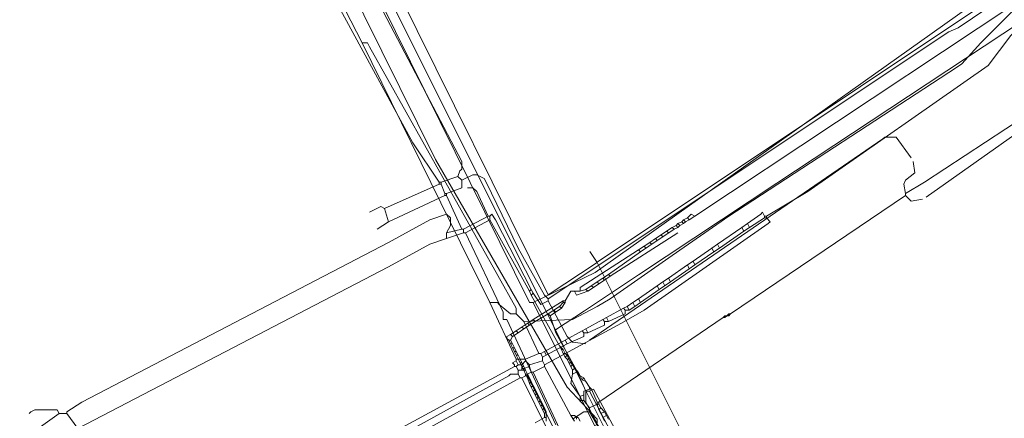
# Model space of a CAD drawing. Header units: metres. Extents: x 92810 to 93633, y 464687 to 465459.
# Tile 67 of 256: x 93037 to 93074, y 464863 to 464878. Entities that reach past the tile are written whole.
import ezdxf

# ---------------------------------------------------------------- set-up
doc = ezdxf.new("R2010")
doc.units = ezdxf.units.M
for name, color, linetype, lineweight, transparency in [('B-OI-KL-DATA_KPN-G', 90, 'SI_B_DATA_KPN', 18, 0.4), ('B-OI-KL-DATA_LIANDER-G', 90, 'SI_B_DATA_LIANDER', 18, 0.4), ('B-OI-KL-DATA_ZIGGO BV-G', 90, 'SI_B_DATA_ZIGGO', 18, 0.4), ('B-OI-KL-ET_LS_LIANDER-G', 190, 'SI_B_ET_LS_LIANDER', 18, 0.4), ('B-OI-KL-ET_MS_LIANDER-G', 130, 'SI_B_ET_MS_LIANDER', 18, 0.4), ('B-OI-KL-GAS_LD_LIANDER-G', 30, 'SI_B_GAS_LD_LIANDER', 18, 0.4), ('B-WE-KL-WATER-G', 170, 'KL-WATER-N', 18, 0.4), ('B-WE-KL-WATER_MANTELBUIS-G', 170, 'CONTINUOUS', 18, 0.4)]:
    doc.layers.add(name, color=color, linetype=linetype, lineweight=lineweight, transparency=transparency)
doc.styles.get("Standard").update_dxf_attribs({"font": 'isocp.shx'})
doc.linetypes.add('KL-WATER-N', pattern='A,7,-0.5,[168,NLCS.SHX,S=0.75,R=0,X=0.75,Y=0],-2', length=9.5)
doc.linetypes.add('SI_B_DATA_KPN', pattern='A,5,-2,["KPN",Standard,S=1.5,R=0,X=-0.51,Y=-0.75],-8', length=15)
doc.linetypes.add('SI_B_DATA_LIANDER', pattern='A,5,-2,["LI-DATA",Standard,S=1.5,R=0,X=-0.51,Y=-0.75],-11', length=18)
doc.linetypes.add('SI_B_DATA_ZIGGO', pattern='A,5,-2,["ZIGGO",Standard,S=1.5,R=0,X=-0.51,Y=-0.75],-9', length=16)
doc.linetypes.add('SI_B_ET_LS_LIANDER', pattern='A,5,-2,["LI-LS",Standard,S=1.5,R=0,X=-0.51,Y=-0.75],-10', length=17)
doc.linetypes.add('SI_B_ET_MS_LIANDER', pattern='A,5,-2,["LI-MS",Standard,S=1.5,R=0,X=-0.51,Y=-0.75],-10', length=17)
doc.linetypes.add('SI_B_GAS_LD_LIANDER', pattern='A,5,-2,["LI-G-LD",Standard,S=1.5,R=0,X=-0.51,Y=-0.75],-11', length=18)

msp = doc.modelspace()

# ---------------------------------------------------------------- linework, layer by layer
at = {"layer": 'B-OI-KL-DATA_KPN-G'}
for p, q in [((93061.25, 464868.393), (93060.821, 464868.107)), ((93055.607, 464865.25), (93055.607, 464865.036))]:
    msp.add_line(p, q, dxfattribs=at)
at = {"layer": 'B-OI-KL-DATA_KPN-G', "flags": 128}
for points in [[(93029.821, 464918.036), (93029.964, 464918.036), (93030.107, 464917.821), (93037.25, 464902.679), (93038.25, 464900.679), (93047.821, 464880.821), (93049.321, 464877.893), (93049.536, 464877.464)], [(93097.393, 464896.75), (93097.393, 464896.607), (93074.536, 464878.107), (93074.179, 464877.75), (93073.321, 464876.607), (93066.464, 464871.821), (93064.893, 464870.893)], [(93076.107, 464880.321), (93076.107, 464880.107), (93075.821, 464880.036), (93075.607, 464879.821), (93074.25, 464878.679), (93073.036, 464877.464), (93072.321, 464876.679), (93072.107, 464876.536), (93063.464, 464870.893), (93061.321, 464869.393), (93058.964, 464867.75), (93058.464, 464867.464), (93057.536, 464866.964), (93055.679, 464866.893)], [(93049.536, 464877.464), (93049.75, 464877.464), (93049.821, 464877.321), (93055.393, 464867.393), (93055.393, 464867.179)], [(93049.536, 464877.464), (93054.393, 464867.607)], [(93064.821, 464870.893), (93064.75, 464871.036), (93064.679, 464870.964), (93064.179, 464870.607)], [(93064.893, 464870.821), (93065.036, 464870.679), (93064.964, 464870.607), (93060.25, 464867.321), (93059.393, 464866.821), (93056.464, 464865.25)], [(93064.821, 464870.821), (93064.25, 464870.464)], [(93064.821, 464870.893), (93064.893, 464870.893)], [(93064.821, 464870.893), (93064.821, 464870.821)], [(93064.821, 464870.821), (93064.893, 464870.821)], [(93064.893, 464870.893), (93064.893, 464870.821)], [(93063.964, 464870.464), (93063.036, 464869.821)], [(93064.036, 464870.321), (93063.107, 464869.679)], [(93064.179, 464870.607), (93063.964, 464870.464)], [(93063.964, 464870.464), (93064.036, 464870.321)], [(93064.25, 464870.464), (93064.036, 464870.321)], [(93064.179, 464870.607), (93064.25, 464870.464)], [(93062.821, 464869.679), (93062.107, 464869.179)], [(93062.893, 464869.536), (93062.179, 464869.036)], [(93063.036, 464869.821), (93062.821, 464869.679)], [(93062.821, 464869.679), (93062.893, 464869.536)], [(93063.107, 464869.679), (93062.893, 464869.536)], [(93063.036, 464869.821), (93063.107, 464869.679)], [(93062.107, 464869.179), (93061.893, 464869.036)], [(93062.107, 464869.179), (93062.179, 464869.036)], [(93061.893, 464869.036), (93061.179, 464868.536)], [(93061.964, 464868.893), (93061.25, 464868.393)], [(93061.893, 464869.036), (93061.964, 464868.893)], [(93062.179, 464869.036), (93061.964, 464868.893)], [(93060.964, 464868.393), (93060.75, 464868.25)], [(93061.179, 464868.536), (93060.964, 464868.393)], [(93060.964, 464868.393), (93061.036, 464868.25)], [(93061.179, 464868.536), (93061.25, 464868.393)], [(93060.75, 464868.25), (93060.036, 464867.75)], [(93060.821, 464868.107), (93060.107, 464867.607)], [(93060.75, 464868.25), (93060.821, 464868.107)], [(93060.036, 464867.75), (93059.821, 464867.607)], [(93060.036, 464867.75), (93060.107, 464867.607)], [(93054.393, 464867.607), (93054.679, 464867.607), (93054.75, 464867.536), (93055.179, 464867.179), (93055.393, 464867.179)], [(93054.393, 464867.607), (93055.393, 464865.464)], [(93059.464, 464867.393), (93058.821, 464867.036)], [(93059.536, 464867.321), (93059.536, 464867.179), (93058.893, 464866.893)], [(93059.607, 464867.464), (93059.464, 464867.393)], [(93059.464, 464867.393), (93059.536, 464867.321)], [(93059.536, 464867.321), (93059.679, 464867.321)], [(93059.821, 464867.607), (93059.607, 464867.464)], [(93059.607, 464867.464), (93059.679, 464867.321)], [(93059.893, 464867.464), (93059.679, 464867.321)], [(93059.821, 464867.607), (93059.893, 464867.464)], [(93060.107, 464867.607), (93059.893, 464867.464)], [(93055.393, 464867.179), (93055.679, 464866.893)], [(93055.679, 464866.893), (93056.25, 464865.679)], [(93058.679, 464866.964), (93058.036, 464866.607)], [(93058.75, 464866.893), (93058.75, 464866.75), (93058.107, 464866.464)], [(93058.821, 464867.036), (93058.679, 464866.964)], [(93058.679, 464866.964), (93058.75, 464866.893)], [(93058.75, 464866.893), (93058.893, 464866.893)], [(93058.821, 464867.036), (93058.893, 464866.893)], [(93057.893, 464866.536), (93057.25, 464866.179)], [(93058.036, 464866.607), (93057.893, 464866.536)], [(93057.893, 464866.536), (93057.964, 464866.464)], [(93058.036, 464866.607), (93058.107, 464866.464)], [(93057.25, 464866.179), (93056.464, 464865.75)], [(93057.25, 464866.179), (93057.321, 464866.036)], [(93057.964, 464866.464), (93057.964, 464866.321), (93057.321, 464866.036)], [(93057.964, 464866.464), (93058.107, 464866.464)], [(93057.321, 464866.036), (93056.536, 464865.607)], [(93055.393, 464865.393), (93055.25, 464865.321), (93055.321, 464865.25), (93055.321, 464865.179)], [(93055.75, 464865.464), (93055.393, 464865.464)], [(93055.393, 464865.464), (93055.393, 464865.393)], [(93055.393, 464865.393), (93055.464, 464865.25)], [(93055.75, 464865.393), (93055.607, 464865.25)], [(93056.25, 464865.679), (93055.75, 464865.464)], [(93055.75, 464865.464), (93055.75, 464865.393)], [(93055.75, 464865.393), (93055.893, 464865.25)], [(93056.393, 464865.393), (93055.893, 464865.25)], [(93056.25, 464865.679), (93056.321, 464865.679)], [(93056.464, 464865.75), (93056.321, 464865.679)], [(93056.321, 464865.679), (93056.393, 464865.536)], [(93056.536, 464865.607), (93056.393, 464865.536)], [(93056.393, 464865.536), (93056.393, 464865.393)], [(93056.393, 464865.393), (93056.464, 464865.25)], [(93056.464, 464865.75), (93056.536, 464865.607)], [(93055.321, 464865.179), (93037.964, 464855.75)], [(93055.321, 464865.179), (93055.393, 464865.179)], [(93055.464, 464865.25), (93055.393, 464865.179)], [(93055.393, 464865.179), (93055.464, 464865.036)], [(93055.464, 464865.25), (93055.607, 464865.25)], [(93055.464, 464865.036), (93055.679, 464865.036)], [(93055.464, 464865.036), (93055.464, 464864.893)], [(93055.607, 464865.107), (93055.679, 464865.107)], [(93055.893, 464865.179), (93055.679, 464865.107)], [(93055.679, 464865.107), (93055.679, 464865.036)], [(93055.679, 464865.036), (93055.75, 464864.893)], [(93055.893, 464865.25), (93055.893, 464865.179)], [(93055.893, 464865.179), (93055.964, 464864.964)], [(93056.464, 464865.179), (93056.036, 464864.964)], [(93056.464, 464865.25), (93056.464, 464865.179)], [(93056.464, 464865.179), (93057.464, 464863.321)], [(93055.464, 464864.893), (93055.179, 464864.893), (93055.107, 464864.821), (93038.107, 464855.464)], [(93055.536, 464864.75), (93038.25, 464855.25)], [(93055.464, 464864.893), (93055.536, 464864.75)], [(93055.536, 464864.75), (93055.607, 464864.75)], [(93055.75, 464864.821), (93055.607, 464864.75)], [(93055.607, 464864.75), (93058.607, 464858.679), (93058.821, 464858.75)], [(93055.75, 464864.893), (93055.821, 464864.893)], [(93055.75, 464864.893), (93055.75, 464864.821)], [(93055.75, 464864.821), (93055.821, 464864.821)], [(93055.964, 464864.964), (93055.821, 464864.893)], [(93055.821, 464864.893), (93055.821, 464864.821)], [(93055.821, 464864.821), (93058.821, 464858.821)], [(93055.964, 464864.964), (93056.036, 464864.964)], [(93056.036, 464864.964), (93058.893, 464858.821)], [(93057.464, 464863.321), (93057.607, 464863.321)], [(93057.464, 464863.321), (93057.607, 464863.107)], [(93057.607, 464863.321), (93057.75, 464863.25)], [(93057.607, 464863.321), (93057.679, 464863.25)], [(93057.679, 464863.25), (93057.75, 464863.25)], [(93057.679, 464863.25), (93057.679, 464863.179)], [(93057.75, 464863.25), (93057.821, 464863.107)]]:
    msp.add_lwpolyline(points, dxfattribs=at)
at = {"layer": 'B-OI-KL-DATA_LIANDER-G', "flags": 128}
msp.add_lwpolyline([(93007.607, 464960.893), (93013.75, 464949.321), (93014.607, 464947.821), (93031.393, 464915.964), (93037.75, 464902.464), (93038.75, 464900.464), (93052.321, 464873.036), (93057.321, 464864.393), (93058.464, 464863.179), (93058.464, 464863.036), (93058.25, 464862.607), (93057.964, 464862.607), (93057.964, 464862.536), (93057.321, 464862.25)], dxfattribs=at)
at = {"layer": 'B-OI-KL-DATA_ZIGGO BV-G', "flags": 128}
for points in [[(93078.462, 464882.5), (93058.465, 464869.138)], [(93050.924, 464879.375), (93056.606, 464867.907)], [(93058.186, 464869.553), (93058.462, 464869.136)], [(93058.462, 464869.136), (93056.606, 464867.907)], [(93058.462, 464869.136), (93058.465, 464869.138)], [(93058.462, 464869.136), (93065.63, 464854.8)]]:
    msp.add_lwpolyline(points, dxfattribs=at)
at = {"layer": 'B-OI-KL-ET_LS_LIANDER-G'}
for p, q in [((93040.321, 464897.821), (93053.321, 464872.964)), ((93077.821, 464881.893), (93072.179, 464878.036)), ((93047.464, 464881.036), (93051.464, 464873.679)), ((93071.821, 464877.893), (93056.607, 464867.75)), ((93072.179, 464878.036), (93071.821, 464877.893)), ((93079.321, 464877.536), (93070.964, 464871.607)), ((93076.107, 464875.607), (93070.893, 464872.179)), ((93051.464, 464873.679), (93052.464, 464872.179)), ((93069.321, 464873.821), (93058.179, 464866.179)), ((93069.393, 464873.893), (93069.321, 464873.821)), ((93069.821, 464873.893), (93069.393, 464873.893)), ((93070.393, 464873.107), (93069.821, 464873.893)), ((93053.321, 464872.964), (93053.321, 464872.679)), ((93070.536, 464872.536), (93070.464, 464872.964)), ((93053.25, 464872.607), (93053.179, 464872.393)), ((93053.321, 464872.679), (93053.25, 464872.607)), ((93070.179, 464872.25), (93070.536, 464872.536)), ((93052.464, 464872.179), (93052.536, 464872.179)), ((93052.464, 464872.179), (93052.464, 464872.107)), ((93053.179, 464872.393), (93052.536, 464872.179)), ((93052.536, 464872.179), (93052.536, 464872.107)), ((93053.179, 464872.393), (93053.321, 464872.25)), ((93053.321, 464872.25), (93053.75, 464872.464)), ((93053.321, 464872.25), (93053.321, 464871.964)), ((93053.75, 464872.464), (93053.893, 464872.464)), ((93053.893, 464872.464), (93054.179, 464872.321)), ((93054.179, 464872.321), (93054.25, 464872.179)), ((93054.25, 464872.179), (93055.464, 464869.679)), ((93070.107, 464872.107), (93070.179, 464872.25)), ((93070.893, 464872.179), (93070.179, 464871.75)), ((93052.464, 464872.107), (93050.393, 464871.179)), ((93052.464, 464872.107), (93052.536, 464872.107)), ((93052.536, 464872.107), (93052.679, 464871.75)), ((93052.679, 464871.75), (93052.75, 464871.75)), ((93052.679, 464871.75), (93052.679, 464871.679)), ((93053.321, 464871.964), (93052.75, 464871.75)), ((93052.75, 464871.75), (93052.75, 464871.679)), ((93053.75, 464871.964), (93053.536, 464871.964)), ((93053.893, 464871.821), (93053.75, 464871.964)), ((93054.321, 464870.893), (93053.893, 464871.821)), ((93070.179, 464871.75), (93070.107, 464872.107)), ((93070.179, 464871.75), (93070.179, 464871.679)), ((93052.679, 464871.679), (93050.536, 464870.679)), ((93052.679, 464871.679), (93052.75, 464871.679)), ((93052.75, 464871.679), (93053.321, 464870.393)), ((93070.179, 464871.679), (93063.536, 464867.179)), ((93070.179, 464871.679), (93070.393, 464871.464)), ((93070.393, 464871.464), (93070.821, 464871.536)), ((93050.25, 464871.25), (93049.821, 464871.036)), ((93050.393, 464871.179), (93050.25, 464871.25)), ((93050.393, 464871.179), (93050.536, 464870.679)), ((93050.536, 464870.679), (93050.107, 464870.393)), ((93052.107, 464870.75), (93050.536, 464869.893)), ((93052.75, 464870.964), (93052.107, 464870.75)), ((93052.893, 464870.821), (93052.75, 464870.964)), ((93052.893, 464870.536), (93052.893, 464870.821)), ((93054.321, 464870.893), (93053.393, 464870.393)), ((93054.393, 464870.75), (93053.464, 464870.25)), ((93054.321, 464870.893), (93054.393, 464870.893)), ((93054.393, 464870.893), (93054.464, 464870.964)), ((93054.393, 464870.893), (93054.393, 464870.75)), ((93054.393, 464870.75), (93055.893, 464868.036)), ((93054.464, 464870.964), (93054.607, 464870.75)), ((93054.607, 464870.75), (93055.964, 464868.107)), ((93052.75, 464870.25), (93052.893, 464870.536)), ((93053.321, 464870.393), (93052.75, 464870.25)), ((93052.75, 464870.25), (93052.75, 464870.036)), ((93053.393, 464870.25), (93052.75, 464870.036)), ((93053.321, 464870.393), (93053.393, 464870.393)), ((93053.393, 464870.393), (93053.393, 464870.25)), ((93053.393, 464870.25), (93053.464, 464870.25)), ((93053.464, 464870.25), (93054.893, 464867.25)), ((93050.536, 464869.893), (93038.893, 464863.821)), ((93052.75, 464870.036), (93052.107, 464869.821)), ((93052.107, 464869.821), (93050.536, 464868.964)), ((93055.464, 464869.679), (93056.464, 464867.893)), ((93050.536, 464868.964), (93038.75, 464862.821)), ((93055.964, 464868.107), (93055.893, 464868.036)), ((93055.893, 464868.036), (93055.964, 464867.893)), ((93055.964, 464868.107), (93056.036, 464867.964)), ((93056.036, 464867.964), (93055.964, 464867.893)), ((93055.964, 464867.893), (93057.036, 464865.964)), ((93056.036, 464867.964), (93056.321, 464867.536)), ((93056.321, 464867.536), (93056.607, 464867.679)), ((93056.464, 464867.893), (93056.607, 464867.75)), ((93056.607, 464867.75), (93056.607, 464867.679)), ((93056.607, 464867.679), (93057.321, 464866.321)), ((93054.893, 464867.25), (93054.893, 464866.964)), ((93054.893, 464866.964), (93055.036, 464866.964)), ((93055.036, 464866.964), (93056.893, 464862.964)), ((93063.25, 464867.036), (93058.536, 464863.821)), ((93063.321, 464867.107), (93063.25, 464867.036)), ((93063.25, 464867.036), (93063.321, 464867.036)), ((93063.321, 464867.107), (93063.464, 464867.107)), ((93063.321, 464867.107), (93063.321, 464867.036)), ((93063.393, 464867.107), (93063.321, 464867.036)), ((93063.464, 464867.179), (93063.393, 464867.107)), ((93063.464, 464867.179), (93063.536, 464867.179)), ((93063.464, 464867.179), (93063.464, 464867.107)), ((93063.536, 464867.179), (93063.464, 464867.107)), ((93057.321, 464866.321), (93057.536, 464866.107)), ((93057.036, 464865.964), (93057.179, 464865.821)), ((93057.036, 464865.964), (93057.107, 464865.821)), ((93057.107, 464865.821), (93057.179, 464865.821)), ((93057.107, 464865.821), (93057.179, 464865.679)), ((93057.179, 464865.821), (93057.25, 464865.679)), ((93057.536, 464866.107), (93058.036, 464866.036)), ((93057.179, 464865.679), (93057.25, 464865.679)), ((93057.179, 464865.679), (93057.25, 464865.536)), ((93057.25, 464865.679), (93057.321, 464865.607)), ((93057.321, 464865.607), (93057.25, 464865.536)), ((93057.25, 464865.536), (93057.321, 464865.464)), ((93057.321, 464865.607), (93057.393, 464865.464)), ((93057.321, 464865.464), (93057.393, 464865.464)), ((93057.321, 464865.464), (93057.393, 464865.321)), ((93057.393, 464865.464), (93057.464, 464865.321)), ((93057.393, 464865.321), (93057.464, 464865.321)), ((93057.393, 464865.321), (93057.464, 464865.179)), ((93057.464, 464865.321), (93057.536, 464865.25)), ((93057.536, 464865.25), (93057.464, 464865.179)), ((93057.464, 464865.179), (93057.536, 464865.036)), ((93057.536, 464865.25), (93057.607, 464865.107)), ((93057.607, 464865.107), (93057.536, 464865.036)), ((93057.536, 464865.036), (93057.536, 464864.893)), ((93057.607, 464865.107), (93057.679, 464865.036)), ((93057.679, 464865.036), (93057.679, 464864.964)), ((93057.679, 464865.036), (93057.75, 464864.964)), ((93057.536, 464864.893), (93057.464, 464864.536)), ((93057.679, 464864.964), (93057.536, 464864.893)), ((93057.679, 464864.964), (93057.75, 464864.964)), ((93057.75, 464864.964), (93057.821, 464864.821)), ((93057.821, 464864.821), (93057.964, 464864.75)), ((93057.821, 464864.821), (93057.893, 464864.679)), ((93057.964, 464864.75), (93057.893, 464864.679)), ((93057.893, 464864.679), (93058.036, 464864.607)), ((93057.964, 464864.75), (93058.036, 464864.607)), ((93057.464, 464864.536), (93057.536, 464864.464)), ((93057.536, 464864.464), (93057.821, 464864.036)), ((93058.179, 464864.321), (93057.964, 464864.25)), ((93058.036, 464864.607), (93058.179, 464864.393)), ((93058.179, 464864.393), (93058.179, 464864.321)), ((93058.179, 464864.393), (93058.25, 464864.321)), ((93058.179, 464864.321), (93058.25, 464864.321)), ((93058.25, 464864.321), (93058.464, 464863.821)), ((93057.964, 464864.107), (93057.821, 464864.036)), ((93057.821, 464864.036), (93057.821, 464863.893)), ((93057.821, 464863.893), (93057.964, 464863.893)), ((93057.964, 464864.25), (93057.964, 464863.893)), ((93057.964, 464863.893), (93058.179, 464863.607)), ((93037.107, 464863.536), (93036.964, 464863.464)), ((93037.964, 464863.536), (93037.107, 464863.536)), ((93038.036, 464863.393), (93037.964, 464863.536)), ((93038.893, 464863.821), (93038.321, 464863.464)), ((93058.464, 464863.75), (93058.179, 464863.607)), ((93058.179, 464863.607), (93058.179, 464863.464)), ((93058.464, 464863.821), (93058.536, 464863.821)), ((93058.464, 464863.821), (93058.464, 464863.75)), ((93058.464, 464863.75), (93058.536, 464863.75)), ((93058.464, 464863.75), (93058.536, 464863.536)), ((93058.536, 464863.821), (93058.536, 464863.75)), ((93058.536, 464863.75), (93058.607, 464863.607)), ((93058.607, 464863.607), (93058.536, 464863.536)), ((93058.536, 464863.536), (93058.607, 464863.393)), ((93058.607, 464863.607), (93058.75, 464863.464)), ((93036.964, 464863.464), (93036.893, 464863.393)), ((93038.036, 464863.393), (93037.321, 464862.893)), ((93038.036, 464863.393), (93038.321, 464863.393)), ((93038.321, 464863.464), (93038.321, 464863.393)), ((93038.321, 464863.393), (93038.75, 464862.821)), ((93057.964, 464863.464), (93057.536, 464863.179)), ((93058.179, 464863.464), (93057.964, 464863.464)), ((93058.179, 464863.464), (93059.679, 464860.893)), ((93058.75, 464863.464), (93058.607, 464863.393)), ((93058.607, 464863.393), (93058.679, 464863.25)), ((93058.821, 464863.321), (93058.679, 464863.25)), ((93058.679, 464863.25), (93058.75, 464863.107)), ((93058.75, 464863.464), (93058.821, 464863.321)), ((93058.821, 464863.321), (93058.893, 464863.179))]:
    msp.add_line(p, q, dxfattribs=at)
at = {"layer": 'B-OI-KL-ET_MS_LIANDER-G'}
for p, q in [((93061.321, 464870.464), (93060.679, 464870.036)), ((93061.393, 464870.393), (93060.964, 464870.107)), ((93060.464, 464869.893), (93060.036, 464869.607)), ((93060.75, 464869.964), (93060.107, 464869.536)), ((93058.464, 464868.393), (93058.036, 464868.107)), ((93058.75, 464868.464), (93058.107, 464868.036)), ((93057.036, 464867.464), (93056.607, 464867.179)), ((93057.107, 464867.393), (93056.679, 464867.107)), ((93056.036, 464866.964), (93055.393, 464866.536)), ((93056.107, 464866.893), (93055.679, 464866.607)), ((93056.179, 464863.964), (93056.321, 464863.679)), ((93056.536, 464863.464), (93056.536, 464863.107))]:
    msp.add_line(p, q, dxfattribs=at)
at = {"layer": 'B-OI-KL-ET_MS_LIANDER-G', "flags": 128}
for points in [[(93125.536, 464926.107), (93119.25, 464919.536), (93105.821, 464906.107), (93101.536, 464901.964), (93095.893, 464896.536), (93094.964, 464895.75), (93085.536, 464887.821), (93080.679, 464883.607), (93079.107, 464882.179), (93078.321, 464881.607), (93062.179, 464870.893)], [(93061.679, 464870.679), (93061.536, 464870.607)], [(93061.75, 464870.75), (93061.679, 464870.679)], [(93061.679, 464870.679), (93061.75, 464870.607)], [(93061.893, 464870.821), (93061.75, 464870.75)], [(93061.75, 464870.75), (93061.821, 464870.679)], [(93061.821, 464870.679), (93061.75, 464870.607)], [(93061.964, 464870.75), (93061.821, 464870.679)], [(93062.179, 464870.893), (93062.036, 464870.964), (93061.893, 464870.821)], [(93061.893, 464870.821), (93061.964, 464870.75)], [(93062.179, 464870.893), (93061.964, 464870.75)], [(93058.964, 464868.607), (93061.536, 464870.25)], [(93061.107, 464870.321), (93061.179, 464870.25)], [(93061.464, 464870.536), (93061.321, 464870.464)], [(93061.321, 464870.464), (93061.393, 464870.393)], [(93061.536, 464870.464), (93061.393, 464870.393)], [(93061.536, 464870.607), (93061.464, 464870.536)], [(93061.464, 464870.536), (93061.536, 464870.464)], [(93061.536, 464870.607), (93061.607, 464870.536)], [(93061.607, 464870.536), (93061.536, 464870.464)], [(93061.75, 464870.607), (93061.607, 464870.536)], [(93060.679, 464870.036), (93060.464, 464869.893)], [(93060.464, 464869.893), (93060.536, 464869.821)], [(93060.679, 464870.036), (93060.75, 464869.964)], [(93060.964, 464870.107), (93060.75, 464869.964)], [(93060.893, 464870.179), (93060.964, 464870.107)], [(93060.036, 464869.607), (93057.821, 464868.179), (93057.821, 464868.036)], [(93060.107, 464869.536), (93058.893, 464868.679)], [(93060.036, 464869.607), (93060.107, 464869.536)], [(93060.25, 464869.75), (93060.321, 464869.679)], [(93058.679, 464868.536), (93058.464, 464868.393)], [(93058.464, 464868.393), (93058.536, 464868.321)], [(93058.893, 464868.679), (93058.679, 464868.536)], [(93058.679, 464868.536), (93058.75, 464868.464)], [(93058.964, 464868.607), (93058.75, 464868.464)], [(93058.893, 464868.679), (93058.964, 464868.607)], [(93057.821, 464868.036), (93057.464, 464868.036), (93057.25, 464867.679)], [(93057.607, 464868.036), (93057.679, 464867.893), (93058.107, 464868.036)], [(93058.036, 464868.107), (93057.821, 464868.036)], [(93058.036, 464868.107), (93058.107, 464868.036)], [(93058.25, 464868.25), (93058.321, 464868.179)], [(93057.179, 464867.679), (93056.036, 464866.964)], [(93057.179, 464867.679), (93057.25, 464867.679)], [(93057.179, 464867.679), (93057.179, 464867.607)], [(93057.25, 464867.679), (93057.25, 464867.607)], [(93056.821, 464867.321), (93056.893, 464867.25)], [(93057.179, 464867.607), (93057.036, 464867.464)], [(93057.036, 464867.464), (93057.107, 464867.393)], [(93057.25, 464867.607), (93057.107, 464867.393)], [(93057.179, 464867.607), (93057.25, 464867.607)], [(93056.036, 464866.964), (93056.107, 464866.893)], [(93056.607, 464867.179), (93056.107, 464866.893)], [(93056.607, 464867.179), (93056.679, 464867.107)], [(93056.679, 464867.107), (93056.893, 464866.464), (93057.679, 464865.036), (93058.036, 464864.25)], [(93055.393, 464866.536), (93055.179, 464866.393)], [(93055.393, 464866.536), (93055.464, 464866.464)], [(93055.679, 464866.607), (93055.464, 464866.464)], [(93055.607, 464866.679), (93055.679, 464866.607)], [(93055.821, 464866.821), (93055.893, 464866.75)], [(93055.179, 464866.393), (93055.036, 464866.321), (93055.036, 464866.25), (93055.107, 464866.179)], [(93055.107, 464866.179), (93055.179, 464866.179)], [(93055.107, 464866.179), (93055.179, 464866.036)], [(93055.179, 464866.393), (93055.25, 464866.321)], [(93055.25, 464866.321), (93055.179, 464866.179)], [(93055.179, 464866.179), (93055.25, 464866.036)], [(93055.464, 464866.464), (93055.25, 464866.321)], [(93055.179, 464866.036), (93055.25, 464866.036)], [(93055.179, 464866.036), (93055.25, 464865.893)], [(93055.25, 464866.036), (93055.321, 464865.893)], [(93055.25, 464865.893), (93055.321, 464865.893)], [(93055.25, 464865.893), (93055.321, 464865.75)], [(93055.321, 464865.893), (93055.393, 464865.75)], [(93055.321, 464865.75), (93055.393, 464865.75)], [(93055.321, 464865.75), (93055.393, 464865.607)], [(93055.393, 464865.75), (93055.464, 464865.607)], [(93055.393, 464865.607), (93055.464, 464865.607)], [(93055.393, 464865.607), (93055.464, 464865.464)], [(93055.464, 464865.607), (93055.536, 464865.464)], [(93055.464, 464865.464), (93055.536, 464865.464)], [(93055.464, 464865.464), (93055.536, 464865.321)], [(93055.536, 464865.464), (93055.607, 464865.321)], [(93055.536, 464865.321), (93055.607, 464865.321)], [(93055.536, 464865.321), (93055.607, 464865.179)], [(93055.607, 464865.321), (93055.679, 464865.179)], [(93055.607, 464865.179), (93055.679, 464865.179)], [(93055.607, 464865.179), (93055.679, 464865.036)], [(93055.679, 464865.179), (93055.75, 464865.036)], [(93055.679, 464865.036), (93055.75, 464865.036)], [(93055.679, 464865.036), (93055.75, 464864.893)], [(93055.75, 464865.036), (93055.821, 464864.893)], [(93055.75, 464864.893), (93055.821, 464864.893)], [(93055.75, 464864.893), (93055.821, 464864.75)], [(93055.821, 464864.893), (93055.893, 464864.75)], [(93055.821, 464864.75), (93055.893, 464864.75)], [(93055.821, 464864.75), (93055.893, 464864.536)], [(93055.893, 464864.75), (93055.964, 464864.607)], [(93055.964, 464864.607), (93055.893, 464864.536)], [(93055.893, 464864.536), (93055.964, 464864.393)], [(93055.964, 464864.607), (93056.036, 464864.464)], [(93056.036, 464864.464), (93055.964, 464864.393)], [(93055.964, 464864.393), (93056.036, 464864.25)], [(93056.036, 464864.464), (93056.107, 464864.321)], [(93056.107, 464864.321), (93056.036, 464864.25)], [(93056.107, 464864.321), (93056.179, 464864.179)], [(93066.536, 464848.321), (93066.75, 464848.393), (93066.75, 464848.679), (93058.321, 464864.321), (93058.179, 464864.25)], [(93056.036, 464864.25), (93056.107, 464864.107)], [(93056.179, 464864.179), (93056.107, 464864.107)], [(93056.107, 464864.107), (93056.179, 464863.964)], [(93056.179, 464864.179), (93056.25, 464864.036)], [(93056.25, 464864.036), (93056.179, 464863.964)], [(93056.25, 464864.036), (93056.321, 464863.893)], [(93056.321, 464863.893), (93056.25, 464863.821)], [(93056.321, 464863.893), (93056.393, 464863.75)], [(93058.036, 464864.25), (93058.179, 464864.25)], [(93058.036, 464864.25), (93058.036, 464863.821), (93066.321, 464848.179), (93066.536, 464848.25)], [(93058.179, 464864.25), (93066.536, 464848.321)], [(93056.393, 464863.75), (93056.321, 464863.679)], [(93056.321, 464863.679), (93056.393, 464863.536)], [(93056.393, 464863.75), (93056.464, 464863.607)], [(93056.464, 464863.607), (93056.393, 464863.536)], [(93056.393, 464863.536), (93056.464, 464863.393)], [(93056.464, 464863.607), (93056.536, 464863.464)], [(93056.464, 464863.25), (93056.107, 464863.036)], [(93056.536, 464863.464), (93056.464, 464863.393)], [(93056.464, 464863.393), (93056.464, 464863.25)], [(93056.464, 464863.25), (93056.536, 464863.25)]]:
    msp.add_lwpolyline(points, dxfattribs=at)
at = {"layer": 'B-OI-KL-GAS_LD_LIANDER-G', "flags": 128}
for points in [[(93100.179, 464901.321), (93100.179, 464901.179), (93099.25, 464900.25), (93095.321, 464896.536), (93094.75, 464896.179), (93093.821, 464895.321), (93090.964, 464892.75), (93084.536, 464887.464), (93077.393, 464882.25), (93058.393, 464868.75), (93056.036, 464867.607)], [(93043.679, 464892.679), (93043.821, 464892.036), (93044.036, 464891.607), (93055.893, 464867.607), (93056.036, 464867.607)], [(93056.036, 464867.607), (93062.964, 464853.75)]]:
    msp.add_lwpolyline(points, dxfattribs=at)
at = {"layer": 'B-WE-KL-WATER-G'}
for points in [[(93009.266, 464960.337), (93012.675, 464954.002), (93016.643, 464946.63), (93017.315, 464945.349), (93021.251, 464937.841), (93025.187, 464930.332), (93027.479, 464925.96), (93031.999, 464917.339), (93034.939, 464911.213), (93036.28, 464908.417), (93039.255, 464902.216), (93043.792, 464892.984), (93050.408, 464879.521), (93055.75, 464868.835), (93056.882, 464866.57)], [(93096.985, 464895.901), (93091.99, 464891.474), (93085.859, 464886.427), (93077.845, 464880.476), (93077.483, 464880.207), (93077.451, 464880.186), (93065.295, 464872.143), (93060.037, 464868.66), (93057.982, 464867.299), (93056.882, 464866.57), (93057.204, 464865.927), (93060.089, 464860.154), (93062.713, 464854.905), (93065.446, 464848.728), (93065.832, 464847.856), (93070.869, 464836.474), (93072.662, 464832.421), (93073.291, 464830.987), (93077.564, 464821.245), (93078.698, 464819.069), (93080.622, 464815.376), (93081.451, 464814.16), (93085.167, 464808.706)]]:
    msp.add_lwpolyline(points, dxfattribs=at)
at = {"layer": 'B-WE-KL-WATER_MANTELBUIS-G'}
msp.add_lwpolyline([(93096.985, 464895.901), (93091.99, 464891.474), (93085.859, 464886.427), (93077.845, 464880.476), (93077.483, 464880.207), (93077.451, 464880.186), (93065.295, 464872.143), (93060.037, 464868.66), (93057.982, 464867.299), (93056.882, 464866.57), (93057.204, 464865.927), (93060.089, 464860.154), (93062.713, 464854.905), (93065.446, 464848.728), (93065.832, 464847.856), (93070.869, 464836.474), (93072.662, 464832.421), (93073.291, 464830.987), (93077.564, 464821.245), (93078.698, 464819.069), (93080.622, 464815.376), (93081.451, 464814.16), (93085.167, 464808.706)], dxfattribs=at)

doc.saveas('drawing.dxf')
